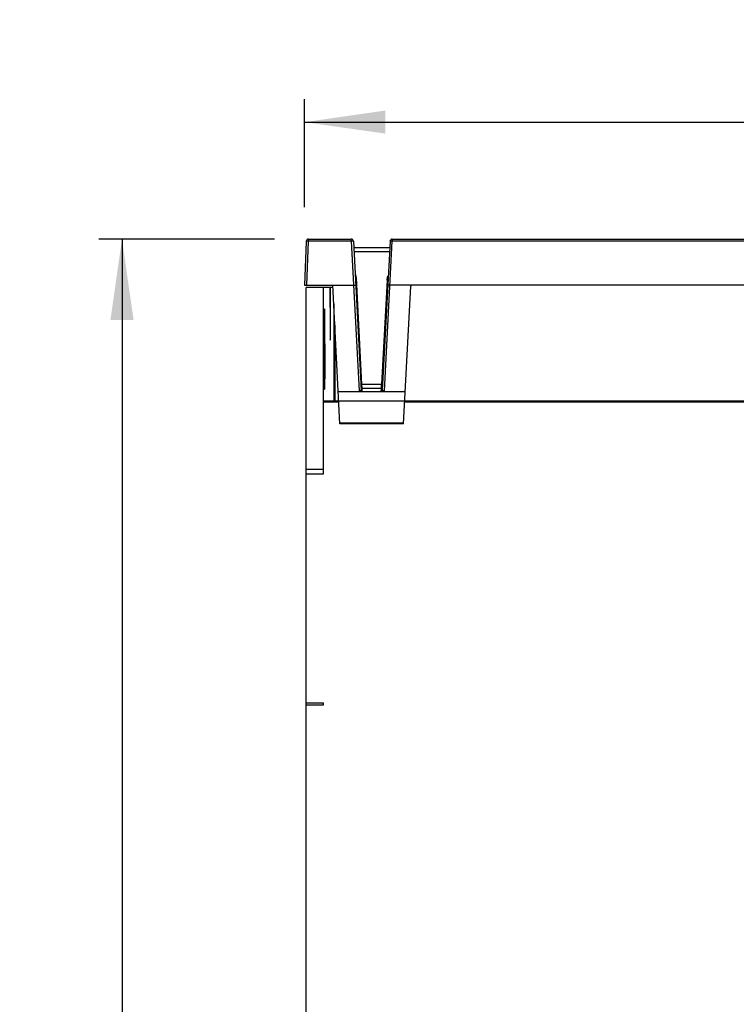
# Model space of a CAD drawing. Extents: x 0 to 420, y 0 to 297.
# Tile 14 of 47: x 148 to 179, y 178 to 221. Entities that reach past the tile are written whole.
import ezdxf

# ---------------------------------------------------------------- set-up
doc = ezdxf.new("R2010")
doc.units = 0
doc.header["$LTSCALE"] = 23.1
doc.layers.get('0').update_dxf_attribs({"linetype": 'CONTINUOUS'})
doc.layers.add('DATUM_AXIS', color=7, linetype='CONTINUOUS')
doc.layers.add('ROUNDS', color=7, linetype='CONTINUOUS')
doc.styles.get("Standard").update_dxf_attribs({"font": 'txt', "width": 0.8})
doc.dimstyles.get("Standard").update_dxf_attribs({"dimtxt": 2.5, "dimasz": 2.5, "dimexe": 1.25, "dimexo": 0.625, "dimtad": 1, "dimcen": 2.5, "dimazin": 3, "dimtfac": 1, "dimtmove": 0, "dimatfit": 3})

# ---------------------------------------------------------------- blocks, each defined once
blk = doc.blocks.new('_FILLED')
at = {"color": 0, "linetype": 'BYBLOCK'}
blk.add_solid([(0, 0), (-1, 0.143), (-1, -0.143)], dxfattribs=at)
blk = doc.blocks.new('*D10')
at = {"color": 2, "linetype": 'CONTINUOUS'}
for p, q in [((160.147, 212.454), (160.147, 217.137)), ((209.93, 207.414), (209.93, 217.137)), ((160.147, 216.137), (185.038, 216.137)), ((209.93, 216.137), (185.038, 216.137))]:
    blk.add_line(p, q, dxfattribs=at)
at = {"color": 2, "linetype": 'CONTINUOUS', "xscale": 3.5, "yscale": 3.5, "zscale": 3.5, "rotation": 180}
blk.add_blockref('_FILLED', (160.147, 216.137), dxfattribs=at)
at = {"color": 2, "linetype": 'CONTINUOUS', "xscale": 3.5, "yscale": 3.5, "zscale": 3.5}
blk.add_blockref('_FILLED', (209.93, 216.137), dxfattribs=at)
at = {"color": 5, "linetype": 'CONTINUOUS', "width": 0.8}
blk.add_text('249', height=3.5, dxfattribs=at).set_placement((180.838, 217.012))
blk = doc.blocks.new('*D11')
at = {"color": 2, "linetype": 'CONTINUOUS'}
for p, q in [((158.846, 211.067), (151.23, 211.067)), ((152.23, 211.067), (152.23, 161.974)), ((152.23, 112.882), (152.23, 161.974)), ((158.746, 112.882), (151.23, 112.882))]:
    blk.add_line(p, q, dxfattribs=at)
at = {"color": 2, "linetype": 'CONTINUOUS', "xscale": 3.5, "yscale": 3.5, "zscale": 3.5}
for p, rotation in [((152.23, 211.067), 90), ((152.23, 112.882), 270)]:
    blk.add_blockref('_FILLED', p, dxfattribs=dict(at, rotation=rotation))
at = {"color": 5, "linetype": 'CONTINUOUS', "width": 0.8}
blk.add_text('491', height=3.5, rotation=90, dxfattribs=at).set_placement((151.355, 157.774))

msp = doc.modelspace()

# ---------------------------------------------------------------- linework, layer by layer
at = {"color": 7, "linetype": 'CONTINUOUS'}
for p, q in [((160.213, 210.97), (160.147, 209.067)), ((160.313, 211.067), (162.166, 211.067)), ((162.266, 210.972), (162.604, 204.519)), ((163.848, 210.972), (163.509, 204.519)), ((163.947, 211.067), (208.834, 211.067)), ((162.28, 210.707), (163.834, 210.707)), ((160.147, 209.067), (162.266, 209.067)), ((161.679, 203.067), (161.364, 209.067)), ((198.22, 209.067), (163.848, 209.067)), ((164.435, 203.067), (164.747, 209.029)), ((160.217, 190.884), (160.217, 208.967)), ((160.97, 208.967), (160.217, 208.967)), ((161.407, 208.257), (161.407, 204.067)), ((161.455, 207.341), (161.455, 204.067)), ((162.638, 204.589), (162.63, 204.784)), ((163.475, 204.589), (163.483, 204.784)), ((161.605, 204.467), (164.508, 204.467)), ((160.971, 204.067), (200.037, 204.067)), ((164.435, 203.067), (161.679, 203.067)), ((160.97, 201.081), (160.217, 201.081)), ((160.217, 200.898), (160.97, 200.898)), ((160.215, 142.649), (160.215, 195.484)), ((160.215, 190.884), (160.97, 190.884)), ((160.217, 190.984), (160.97, 190.984)), ((160.97, 190.884), (160.97, 190.984))]:
    msp.add_line(p, q, dxfattribs=at)
at = {"color": 9, "linetype": 'CONTINUOUS'}
for p, q in [((160.247, 209.067), (160.313, 210.972)), ((160.313, 211.067), (160.313, 210.972)), ((162.166, 210.972), (160.313, 210.972)), ((162.166, 210.972), (162.166, 211.067)), ((162.166, 210.972), (162.505, 204.5)), ((163.608, 204.5), (163.947, 210.972)), ((163.947, 211.067), (163.947, 210.972)), ((198.469, 210.972), (163.947, 210.972)), ((163.823, 210.51), (162.29, 210.51)), ((162.63, 204.784), (162.389, 209.383)), ((163.72, 209.296), (163.483, 204.784)), ((162.63, 204.784), (163.483, 204.784)), ((162.644, 204.481), (162.638, 204.589)), ((163.475, 204.589), (162.638, 204.589)), ((163.469, 204.481), (163.475, 204.589)), ((161.677, 203.104), (164.436, 203.104))]:
    msp.add_line(p, q, dxfattribs=at)
for points in [[(160.313, 210.972), (160.263, 210.973), (160.227, 210.972), (160.213, 210.97)], [(162.266, 210.972), (162.252, 210.974), (162.215, 210.973), (162.166, 210.972)], [(163.947, 210.972), (163.898, 210.973), (163.861, 210.974), (163.848, 210.972)], [(162.389, 209.383), (162.361, 209.517), (162.34, 209.553)], [(163.72, 209.296), (163.746, 209.425), (163.769, 209.466)], [(162.389, 209.383), (162.369, 209.382), (162.355, 209.381), (162.349, 209.381)], [(163.76, 209.295), (163.755, 209.295), (163.74, 209.295), (163.72, 209.296)], [(162.59, 204.783), (162.595, 204.783), (162.609, 204.783), (162.63, 204.784)], [(163.483, 204.784), (163.503, 204.783), (163.517, 204.783), (163.523, 204.783)], [(162.604, 204.519), (162.596, 204.511), (162.576, 204.505), (162.544, 204.501), (162.505, 204.5)], [(162.595, 204.467), (162.622, 204.471), (162.638, 204.476), (162.644, 204.481)], [(162.638, 204.589), (162.619, 204.594), (162.604, 204.608), (162.598, 204.627)], [(162.644, 204.481), (162.624, 204.486), (162.61, 204.5), (162.604, 204.519)], [(163.509, 204.519), (163.503, 204.5), (163.489, 204.486), (163.469, 204.481)], [(163.518, 204.467), (163.492, 204.47), (163.475, 204.475), (163.469, 204.481)], [(163.515, 204.627), (163.509, 204.608), (163.495, 204.595), (163.475, 204.589)], [(163.608, 204.5), (163.561, 204.501), (163.524, 204.508), (163.509, 204.519)]]:
    msp.add_lwpolyline(points, dxfattribs=at)
at = {"color": 7, "linetype": 'CONTINUOUS'}
for points in [[(162.266, 209.067), (162.315, 209.069), (162.352, 209.069), (162.365, 209.067)], [(163.848, 209.067), (163.798, 209.068), (163.761, 209.069), (163.748, 209.067)], [(162.505, 204.5), (162.535, 204.483), (162.565, 204.471), (162.595, 204.467)], [(163.518, 204.467), (163.548, 204.471), (163.578, 204.483), (163.608, 204.5)]]:
    msp.add_lwpolyline(points, dxfattribs=at)
for centre, radius, start, end in [((160.313, 210.967), 0.1, 90, 178), ((162.166, 210.967), 0.1, 3, 90), ((163.947, 210.967), 0.1, 90, 176.9993), ((164.787, 209.027), 0.04, 90, 176.9993)]:
    msp.add_arc(centre, radius, start, end, dxfattribs=at)
at = {"layer": 'DATUM_AXIS', "color": 7, "linetype": 'CONTINUOUS'}
for p, q in [((161.369, 208.967), (160.97, 208.967)), ((161.246, 208.967), (161.247, 207.23)), ((161.27, 207.23), (161.27, 208.967)), ((161.005, 207.809), (161.003, 207.696)), ((161.023, 207.809), (161.021, 207.904)), ((161.024, 207.696), (161.023, 207.809)), ((161.003, 207.696), (161.002, 207.503)), ((161.002, 207.503), (161.002, 206.755)), ((161.025, 207.503), (161.024, 207.696)), ((161.026, 206.755), (161.025, 207.503)), ((161.247, 207.23), (161.248, 207.037)), ((161.248, 207.037), (161.249, 206.924)), ((161.249, 206.924), (161.251, 206.829)), ((161.267, 206.924), (161.269, 207.037)), ((161.269, 207.037), (161.27, 207.23)), ((160.997, 206.462), (160.995, 206.281)), ((160.999, 206.622), (160.997, 206.462)), ((161.002, 206.755), (160.999, 206.622)), ((161.026, 206.755), (161.002, 206.755)), ((161.029, 206.622), (161.026, 206.755)), ((161.031, 206.462), (161.029, 206.622)), ((161.033, 206.281), (161.031, 206.462)), ((160.994, 206.084), (160.993, 205.878)), ((160.995, 206.281), (160.994, 206.084)), ((161.034, 206.084), (161.033, 206.281)), ((161.035, 205.878), (161.034, 206.084)), ((160.993, 205.878), (160.993, 205.668)), ((160.993, 205.668), (160.994, 205.461)), ((161.034, 205.461), (161.035, 205.668)), ((161.035, 205.668), (161.035, 205.878)), ((160.994, 205.461), (160.995, 205.264)), ((160.995, 205.264), (160.997, 205.081)), ((161.031, 205.081), (161.033, 205.264)), ((161.033, 205.264), (161.034, 205.461)), ((160.997, 205.081), (160.999, 204.92)), ((160.999, 204.92), (161.002, 204.785)), ((161.029, 204.92), (161.031, 205.081))]:
    msp.add_line(p, q, dxfattribs=at)
at = {"layer": 'DATUM_AXIS', "color": 9, "linetype": 'CONTINUOUS'}
for p, q in [((161.026, 207.367), (161.002, 207.367)), ((161.27, 207.367), (161.246, 207.367))]:
    msp.add_line(p, q, dxfattribs=at)
at = {"layer": 'DATUM_AXIS', "color": 7, "linetype": 'CONTINUOUS'}
for points in [[(161.014, 208.047), (161.013, 208.046), (161.012, 208.039), (161.011, 208.025), (161.01, 208.004), (161.009, 207.977), (161.008, 207.944), (161.007, 207.904), (161.005, 207.809)], [(161.021, 207.904), (161.02, 207.944), (161.019, 207.977), (161.018, 208.004), (161.017, 208.025), (161.016, 208.039), (161.014, 208.046), (161.014, 208.047)], [(161.258, 206.687), (161.259, 206.687), (161.26, 206.694), (161.261, 206.708), (161.262, 206.729), (161.263, 206.756), (161.264, 206.789), (161.265, 206.829), (161.267, 206.924)], [(161.251, 206.829), (161.252, 206.789), (161.253, 206.756), (161.254, 206.729), (161.255, 206.708), (161.256, 206.694), (161.258, 206.687), (161.258, 206.687)], [(161.002, 204.785), (161.003, 204.728), (161.005, 204.68), (161.007, 204.639), (161.008, 204.608), (161.01, 204.585), (161.012, 204.571), (161.014, 204.567)], [(161.014, 204.567), (161.016, 204.571), (161.017, 204.585), (161.019, 204.608), (161.021, 204.639), (161.023, 204.68), (161.024, 204.728), (161.026, 204.785), (161.029, 204.92)]]:
    msp.add_lwpolyline(points, dxfattribs=at)
at = {"layer": 'ROUNDS', "color": 7, "linetype": 'CONTINUOUS'}
for p, q in [((160.97, 200.898), (160.97, 208.967)), ((160.971, 204.067), (161.626, 204.067)), ((164.487, 204.067), (198.577, 204.067))]:
    msp.add_line(p, q, dxfattribs=at)
at = {"layer": 'ROUNDS', "color": 9, "linetype": 'CONTINUOUS'}
for p, q in [((160.97, 204.017), (161.629, 204.017)), ((164.484, 204.017), (199.599, 204.017))]:
    msp.add_line(p, q, dxfattribs=at)

# ---------------------------------------------------------------- dimensions: what is measured, and where the dimension line sits
at = {"color": 2, "linetype": 'CONTINUOUS'}
dim = msp.add_linear_dim(base=(209.93, 216.137), p1=(160.147, 212.454), p2=(209.93, 207.414), dimstyle='Standard', dxfattribs=at)
dim.commit()
dim.dimension.update_dxf_attribs({"geometry": '*D10', "text_midpoint": (185.038, 218.762), "dimtype": 128})
dim = msp.add_linear_dim(base=(152.2305, 112.8821), p1=(158.8465, 211.0665), p2=(158.7456, 112.8821), angle=270, dimstyle='Standard', dxfattribs=at)
dim.commit()
dim.dimension.update_dxf_attribs({"geometry": '*D11', "text_midpoint": (149.6055, 161.9743), "dimtype": 128})

doc.saveas('drawing.dxf')
